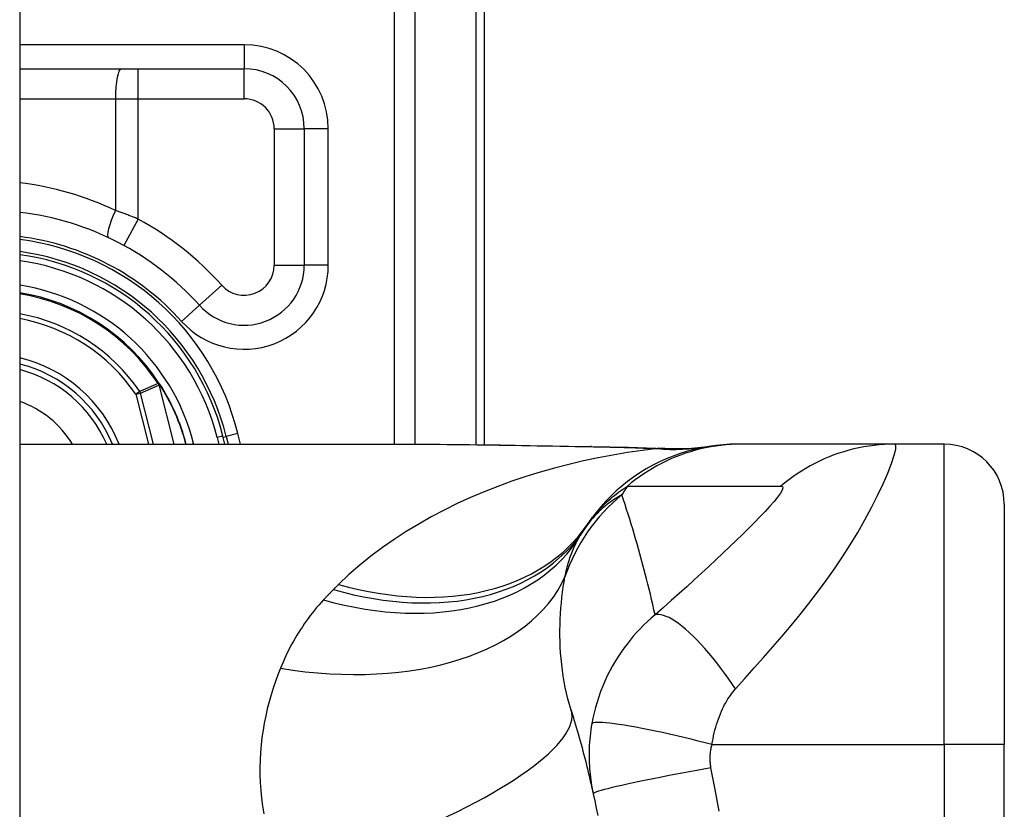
# Model space of a CAD drawing. Header units: inches. Extents: x 5.2 to 98, y 7.4 to 63.6.
# Tile 79 of 82: x 75.24 to 76.059, y 45.771 to 46.427. Entities that reach past the tile are written whole.
import ezdxf

# ---------------------------------------------------------------- set-up
doc = ezdxf.new("R2010")
doc.units = ezdxf.units.IN
doc.header["$LTSCALE"] = 6.250991
doc.header["$MEASUREMENT"] = 0
doc.layers.add('Visible Edges(ANSI)', color=7, linetype='Continuous', lineweight=25)
doc.layers.add('Visible Tangent Edges(ANSI)', color=7, linetype='Continuous', lineweight=25)

msp = doc.modelspace()

# ---------------------------------------------------------------- linework, layer by layer
at = {"layer": 'Visible Edges(ANSI)'}
for p, q in [((75.24048, 50.79536), (75.24048, 20.95826)), ((75.62692, 46.07378), (75.62692, 46.5389)), ((75.24048, 46.38651), (75.42706, 46.38651)), ((75.47703, 46.33655), (75.47703, 46.22312)), ((75.35682, 46.12438), (75.35625, 46.1251)), ((75.41113, 46.07424), (75.40941, 46.08101)), ((75.41209, 46.08076), (75.41371, 46.07424)), ((75.24048, 46.07424), (75.5653, 46.07424)), ((75.84018, 46.07424), (75.83711, 46.07424)), ((75.96763, 46.07424), (75.84018, 46.07424)), ((76.00892, 46.07424), (75.96763, 46.07424)), ((76.05888, 46.02428), (76.05888, 45.82443)), ((76.05888, 45.34977), (76.05888, 45.82443))]:
    msp.add_line(p, q, dxfattribs=at)
at = {"layer": 'Visible Edges(ANSI)', "flags": 128}
for points in [[(75.5653, 46.07424), (75.60212, 46.07406), (75.63956, 46.0736), (75.67749, 46.073), (75.71578, 46.07239)], [(75.83711, 46.07424), (75.83122, 46.07413), (75.82528, 46.07378), (75.81931, 46.07318), (75.81332, 46.07234), (75.80734, 46.07126), (75.80136, 46.06992), (75.79542, 46.06833), (75.78952, 46.06649), (75.78369, 46.0644), (75.77793, 46.06206), (75.77226, 46.05949), (75.7667, 46.05667), (75.76126, 46.05363), (75.75595, 46.05037), (75.7508, 46.0469), (75.74581, 46.04322), (75.74098, 46.03936), (75.73635, 46.03532), (75.7319, 46.03111), (75.72765, 46.02676), (75.72361, 46.02226), (75.71979, 46.01764), (75.71618, 46.01291), (75.71279, 46.00809)], [(75.71578, 46.07239), (75.74663, 46.07175), (75.77683, 46.07069)], [(75.77683, 46.07069), (75.79609, 46.07075), (75.81528, 46.07264)], [(75.69886, 45.85297), (75.69973, 45.85017), (75.70058, 45.84737), (75.70143, 45.84455), (75.70227, 45.84173), (75.7031, 45.8389), (75.70392, 45.83606), (75.70473, 45.83321), (75.70554, 45.83035), (75.70633, 45.82748), (75.70712, 45.82461), (75.7079, 45.82173), (75.70867, 45.81884), (75.70943, 45.81594), (75.71018, 45.81303), (75.71092, 45.81011), (75.71166, 45.80719), (75.71239, 45.80425), (75.7131, 45.80131), (75.71381, 45.79836), (75.71451, 45.7954), (75.7152, 45.79243), (75.71588, 45.78946), (75.71655, 45.78647), (75.71722, 45.78348)], [(75.71722, 45.78348), (75.71851, 45.77748), (75.71976, 45.77148), (75.72098, 45.76545)]]:
    msp.add_lwpolyline(points, dxfattribs=at)
at = {"layer": 'Visible Edges(ANSI)'}
for centre, radius, start, end in [((75.42706, 46.33655), 0.04996, 0, 90), ((75.21322, 46.03127), 0.23733, 41.89689, 83.40305), ((75.2132, 46.03127), 0.20495, 13.97087, 82.34968), ((75.2132, 46.03127), 0.20242, 14.22405, 82.25316), ((75.42706, 46.22312), 0.04996, 221.89689, 0), ((75.2132, 46.03127), 0.17108, 33.26022, 80.82269), ((75.2132, 46.03127), 0.11295, 22.36032, 76.0206), ((75.3558, 46.12341), 0.0014, 33.21896, 43.49073), ((75.2132, 46.03127), 0.17118, 14.53721, 32.87053), ((76.00892, 46.02428), 0.04996, 0, 90), ((75.83453, 45.92049), 0.14989, 146.47918, 148.69993), ((76.33782, 45.5871), 0.75359, 146.03787, 146.47918)]:
    msp.add_arc(centre, radius, start, end, dxfattribs=at)
at = {"layer": 'Visible Tangent Edges(ANSI)'}
for p, q in [((75.55162, 46.78141), (75.55162, 46.07424)), ((75.56928, 46.07424), (75.56928, 46.78141)), ((75.6196, 46.5389), (75.6196, 46.07387)), ((75.42706, 46.4065), (75.24048, 46.4065)), ((75.42706, 46.4065), (75.42706, 46.38651)), ((75.33907, 46.36153), (75.33907, 46.38651)), ((75.42706, 46.36153), (75.42706, 46.38651)), ((75.24048, 46.36153), (75.3201, 46.36153)), ((75.3201, 46.36153), (75.3201, 46.26865)), ((75.3201, 46.36153), (75.33907, 46.36153)), ((75.33907, 46.26142), (75.33907, 46.36153)), ((75.33907, 46.36153), (75.42706, 46.36153)), ((75.45204, 46.33655), (75.47703, 46.33655)), ((75.45204, 46.33655), (75.45204, 46.22312)), ((75.49701, 46.33655), (75.47703, 46.33655)), ((75.49701, 46.22312), (75.49701, 46.33655)), ((75.33907, 46.26142), (75.32708, 46.2395)), ((75.45204, 46.22312), (75.47703, 46.22312)), ((75.49701, 46.22312), (75.47703, 46.22312)), ((75.40847, 46.20644), (75.38987, 46.18976)), ((75.375, 46.17641), (75.38987, 46.18976)), ((75.35625, 46.1251), (75.35583, 46.12483)), ((75.34033, 46.11793), (75.33709, 46.11572)), ((75.35583, 46.12483), (75.35551, 46.12461)), ((75.35584, 46.12417), (75.35602, 46.12425)), ((75.3561, 46.12346), (75.35629, 46.1235)), ((75.3561, 46.12346), (75.36857, 46.07424)), ((75.36877, 46.07424), (75.35629, 46.1235)), ((75.35698, 46.12418), (75.35677, 46.12405)), ((75.33709, 46.11572), (75.34089, 46.11669)), ((75.33709, 46.11572), (75.3476, 46.07424)), ((75.35165, 46.07424), (75.34089, 46.11669)), ((75.40941, 46.08101), (75.40457, 46.07978)), ((75.40457, 46.07978), (75.40597, 46.07424)), ((75.40963, 46.08014), (75.41209, 46.08076)), ((75.42179, 46.08317), (75.41209, 46.08076)), ((75.42401, 46.07424), (75.42179, 46.08317)), ((75.38271, 46.07424), (75.38505, 46.07484)), ((75.3852, 46.07424), (75.38505, 46.07484)), ((76.00892, 45.82443), (76.00892, 46.07424)), ((75.81592, 45.82443), (76.00892, 45.82443)), ((76.00892, 45.82443), (76.00892, 45.34977)), ((76.05888, 45.82443), (76.00892, 45.82443))]:
    msp.add_line(p, q, dxfattribs=at)
at = {"layer": 'Visible Tangent Edges(ANSI)', "flags": 128}
for points in [[(75.33907, 46.26142), (75.33829, 46.26174), (75.33751, 46.26206), (75.33672, 46.26237), (75.33594, 46.26269), (75.33515, 46.263), (75.33436, 46.26332), (75.33358, 46.26363), (75.33279, 46.26393), (75.332, 46.26424), (75.33121, 46.26455), (75.33042, 46.26485), (75.32962, 46.26515), (75.32883, 46.26546), (75.32804, 46.26575), (75.32725, 46.26605), (75.32645, 46.26635), (75.32566, 46.26664), (75.32487, 46.26693), (75.32407, 46.26722), (75.32328, 46.26751), (75.32248, 46.2678), (75.32169, 46.26808), (75.3209, 46.26836), (75.3201, 46.26865)], [(75.35551, 46.12461), (75.35487, 46.12434), (75.35424, 46.12406), (75.35361, 46.12378), (75.35297, 46.12351), (75.35234, 46.12323), (75.35171, 46.12295), (75.35107, 46.12268), (75.35044, 46.1224), (75.34981, 46.12212), (75.34918, 46.12184), (75.34854, 46.12157), (75.34791, 46.12129), (75.34728, 46.12101), (75.34665, 46.12073), (75.34601, 46.12045), (75.34538, 46.12017), (75.34475, 46.11989), (75.34412, 46.11961), (75.34349, 46.11933), (75.34285, 46.11905), (75.34222, 46.11877), (75.34159, 46.11849), (75.34096, 46.11821), (75.34033, 46.11793)], [(75.34089, 46.11669), (75.34152, 46.11697), (75.34215, 46.11726), (75.34279, 46.11754), (75.34342, 46.11782), (75.34405, 46.11811), (75.34468, 46.11839), (75.34532, 46.11868), (75.34595, 46.11896), (75.34659, 46.11924), (75.34722, 46.11952), (75.34785, 46.11981), (75.34849, 46.12009), (75.34912, 46.12037), (75.34975, 46.12065), (75.35039, 46.12093), (75.35102, 46.12121), (75.35166, 46.1215), (75.35229, 46.12178), (75.35292, 46.12206), (75.35356, 46.12234), (75.35419, 46.12262), (75.35483, 46.1229), (75.35546, 46.12318), (75.3561, 46.12346)], [(75.35551, 46.12461), (75.35552, 46.12459), (75.35553, 46.12457), (75.35555, 46.12455), (75.35556, 46.12453), (75.35557, 46.12451), (75.35559, 46.1245), (75.3556, 46.12448), (75.35561, 46.12446), (75.35563, 46.12444), (75.35564, 46.12442), (75.35565, 46.1244), (75.35567, 46.12438), (75.35568, 46.12436), (75.3557, 46.12435), (75.35571, 46.12433), (75.35573, 46.12431), (75.35574, 46.12429), (75.35575, 46.12427), (75.35577, 46.12426), (75.35578, 46.12424), (75.3558, 46.12422), (75.35581, 46.1242), (75.35583, 46.12419), (75.35584, 46.12417)], [(75.35583, 46.12483), (75.35583, 46.1248), (75.35583, 46.12477), (75.35582, 46.12475), (75.35582, 46.12472), (75.35582, 46.12469), (75.35581, 46.12466), (75.35581, 46.12464), (75.35581, 46.12461), (75.35581, 46.12458), (75.35581, 46.12456), (75.3558, 46.12453), (75.3558, 46.1245), (75.3558, 46.12447), (75.3558, 46.12445), (75.35581, 46.12442), (75.35581, 46.12439), (75.35581, 46.12436), (75.35581, 46.12434), (75.35582, 46.12431), (75.35582, 46.12428), (75.35582, 46.12425), (75.35583, 46.12422), (75.35584, 46.1242), (75.35584, 46.12417)], [(75.35602, 46.12425), (75.35601, 46.12428), (75.356, 46.1243), (75.35599, 46.12432), (75.35598, 46.12435), (75.35597, 46.12437), (75.35596, 46.12439), (75.35595, 46.12442), (75.35594, 46.12444), (75.35593, 46.12446), (75.35592, 46.12449), (75.35592, 46.12451), (75.35591, 46.12453), (75.3559, 46.12456), (75.35589, 46.12458), (75.35589, 46.12461), (75.35588, 46.12463), (75.35587, 46.12465), (75.35587, 46.12468), (75.35586, 46.1247), (75.35586, 46.12473), (75.35585, 46.12475), (75.35584, 46.12478), (75.35584, 46.1248), (75.35583, 46.12483)], [(75.35682, 46.12438), (75.35679, 46.12441), (75.35675, 46.12445), (75.35671, 46.12448), (75.35668, 46.12451), (75.35664, 46.12453), (75.3566, 46.12456), (75.35656, 46.12458), (75.35652, 46.12461), (75.35648, 46.12463), (75.35644, 46.12465), (75.3564, 46.12466), (75.35635, 46.12468), (75.35631, 46.1247), (75.35627, 46.12471), (75.35623, 46.12472), (75.35618, 46.12474), (75.35614, 46.12475), (75.3561, 46.12476), (75.35605, 46.12477), (75.35601, 46.12478), (75.35597, 46.12479), (75.35592, 46.1248), (75.35588, 46.12481), (75.35583, 46.12483)], [(75.35583, 46.12483), (75.35588, 46.1248), (75.35592, 46.12477), (75.35596, 46.12474), (75.356, 46.12471), (75.35604, 46.12468), (75.35609, 46.12465), (75.35613, 46.12462), (75.35617, 46.12459), (75.35621, 46.12457), (75.35625, 46.12454), (75.35629, 46.12451), (75.35633, 46.12448), (75.35637, 46.12444), (75.35641, 46.12441), (75.35645, 46.12438), (75.35649, 46.12435), (75.35653, 46.12431), (75.35657, 46.12428), (75.3566, 46.12424), (75.35664, 46.12421), (75.35667, 46.12417), (75.35671, 46.12413), (75.35674, 46.12409), (75.35677, 46.12405)], [(75.35584, 46.12417), (75.35586, 46.12414), (75.35587, 46.12411), (75.35588, 46.12408), (75.35589, 46.12405), (75.35591, 46.12403), (75.35592, 46.124), (75.35593, 46.12397), (75.35594, 46.12394), (75.35595, 46.12391), (75.35597, 46.12388), (75.35598, 46.12385), (75.35599, 46.12382), (75.356, 46.12379), (75.35601, 46.12376), (75.35602, 46.12373), (75.35603, 46.1237), (75.35604, 46.12367), (75.35605, 46.12364), (75.35606, 46.12361), (75.35606, 46.12358), (75.35607, 46.12355), (75.35608, 46.12352), (75.35609, 46.12349), (75.3561, 46.12346)], [(75.35629, 46.1235), (75.35628, 46.12354), (75.35627, 46.12357), (75.35626, 46.1236), (75.35625, 46.12363), (75.35624, 46.12366), (75.35623, 46.1237), (75.35622, 46.12373), (75.35621, 46.12376), (75.3562, 46.12379), (75.35619, 46.12382), (75.35618, 46.12385), (75.35617, 46.12388), (75.35616, 46.12392), (75.35615, 46.12395), (75.35614, 46.12398), (75.35612, 46.12401), (75.35611, 46.12404), (75.3561, 46.12407), (75.35609, 46.1241), (75.35607, 46.12413), (75.35606, 46.12416), (75.35605, 46.12419), (75.35603, 46.12422), (75.35602, 46.12425)], [(75.7704, 46.07054), (75.75806, 46.06902), (75.74574, 46.06725), (75.73346, 46.0652), (75.72123, 46.06289), (75.70905, 46.06032), (75.69695, 46.05747), (75.68494, 46.05435), (75.67302, 46.05095), (75.66121, 46.04728), (75.64952, 46.04334), (75.63796, 46.03912), (75.62655, 46.03462), (75.6153, 46.02983), (75.60422, 46.02477), (75.59333, 46.01941), (75.58262, 46.01377), (75.57212, 46.00783), (75.56182, 46.00159), (75.55174, 45.99503), (75.54192, 45.98817), (75.53237, 45.981), (75.52312, 45.97352), (75.51418, 45.96573), (75.50559, 45.95763)], [(75.5653, 46.07424), (75.57136, 46.07424), (75.57743, 46.07422), (75.58353, 46.07419), (75.58964, 46.07414), (75.59577, 46.07409), (75.60192, 46.07403), (75.60809, 46.07396), (75.61427, 46.07388), (75.62047, 46.0738), (75.62668, 46.07371), (75.63291, 46.07362), (75.63915, 46.07352), (75.64541, 46.07341), (75.65168, 46.0733), (75.65796, 46.07319), (75.66426, 46.07308), (75.67057, 46.07297), (75.67688, 46.07285), (75.68322, 46.07274), (75.68956, 46.07263), (75.69591, 46.07251), (75.70228, 46.0724), (75.70865, 46.07229), (75.71504, 46.07218)], [(75.71578, 46.07239), (75.71575, 46.07239), (75.71572, 46.07239), (75.71569, 46.07239), (75.71566, 46.07239), (75.71562, 46.07238), (75.71559, 46.07238), (75.71556, 46.07237), (75.71553, 46.07237), (75.7155, 46.07236), (75.71547, 46.07236), (75.71544, 46.07235), (75.71541, 46.07234), (75.71538, 46.07233), (75.71534, 46.07232), (75.71531, 46.07231), (75.71528, 46.0723), (75.71525, 46.07229), (75.71522, 46.07227), (75.71519, 46.07226), (75.71516, 46.07225), (75.71513, 46.07223), (75.7151, 46.07222), (75.71507, 46.0722), (75.71504, 46.07218)], [(75.71504, 46.07218), (75.71738, 46.07214), (75.71973, 46.0721), (75.72207, 46.07206), (75.72441, 46.07201), (75.72675, 46.07196), (75.72908, 46.07191), (75.73141, 46.07186), (75.73374, 46.0718), (75.73606, 46.07174), (75.73838, 46.07168), (75.74069, 46.07162), (75.743, 46.07156), (75.74531, 46.07149), (75.74761, 46.07142), (75.74991, 46.07134), (75.75221, 46.07127), (75.7545, 46.07119), (75.75679, 46.0711), (75.75907, 46.07102), (75.76134, 46.07093), (75.76362, 46.07084), (75.76588, 46.07074), (75.76815, 46.07064), (75.7704, 46.07054)], [(75.84018, 46.07424), (75.83598, 46.07418), (75.83176, 46.074), (75.82753, 46.07369), (75.82329, 46.07325), (75.81905, 46.07269), (75.81482, 46.07201), (75.8106, 46.07119), (75.8064, 46.07025), (75.80221, 46.06918), (75.79806, 46.06799), (75.79393, 46.06667), (75.78985, 46.06522), (75.78581, 46.06366), (75.78181, 46.06198), (75.77787, 46.06018), (75.77399, 46.05827), (75.77017, 46.05624), (75.76642, 46.05411), (75.76274, 46.05187), (75.75914, 46.04953), (75.75562, 46.0471), (75.75218, 46.04457), (75.74883, 46.04196), (75.74557, 46.03926)], [(75.77418, 46.07066), (75.77409, 46.07066), (75.774, 46.07065), (75.7739, 46.07064), (75.7738, 46.07064), (75.77368, 46.07063), (75.77357, 46.07063), (75.77344, 46.07062), (75.77331, 46.07062), (75.77317, 46.07061), (75.77303, 46.07061), (75.77288, 46.0706), (75.77272, 46.0706), (75.77256, 46.07059), (75.77239, 46.07059), (75.77221, 46.07058), (75.77203, 46.07058), (75.77185, 46.07057), (75.77166, 46.07057), (75.77146, 46.07056), (75.77126, 46.07056), (75.77105, 46.07055), (75.77084, 46.07055), (75.77062, 46.07054), (75.7704, 46.07054)], [(75.77683, 46.07069), (75.77672, 46.07069), (75.77661, 46.0707), (75.7765, 46.0707), (75.77639, 46.0707), (75.77628, 46.0707), (75.77616, 46.07071), (75.77605, 46.07071), (75.77594, 46.07071), (75.77583, 46.07071), (75.77572, 46.07071), (75.77561, 46.07071), (75.7755, 46.07071), (75.77539, 46.07071), (75.77528, 46.07071), (75.77517, 46.0707), (75.77506, 46.0707), (75.77495, 46.0707), (75.77484, 46.07069), (75.77473, 46.07069), (75.77462, 46.07069), (75.77451, 46.07068), (75.7744, 46.07067), (75.77429, 46.07067), (75.77418, 46.07066)], [(75.83548, 45.8707), (75.84327, 45.87942), (75.8511, 45.88821), (75.85885, 45.89695), (75.86652, 45.90568), (75.87412, 45.91449), (75.88166, 45.92343), (75.88911, 45.93252), (75.89645, 45.94176), (75.90366, 45.95116), (75.91073, 45.96076), (75.91763, 45.97055), (75.92434, 45.98052), (75.93083, 45.99065), (75.93705, 46.00091), (75.94297, 46.01121), (75.94851, 46.02147), (75.95361, 46.03153), (75.95817, 46.04119), (75.96208, 46.05021), (75.9652, 46.05826), (75.96741, 46.065), (75.9686, 46.07006), (75.96867, 46.07319), (75.96763, 46.07424)], [(75.96763, 46.07424), (75.96342, 46.07418), (75.9592, 46.074), (75.95496, 46.07369), (75.95073, 46.07326), (75.94649, 46.0727), (75.94225, 46.07201), (75.93803, 46.07119), (75.93383, 46.07025), (75.92965, 46.06919), (75.9255, 46.06799), (75.92138, 46.06668), (75.91729, 46.06524), (75.91326, 46.06367), (75.90927, 46.06199), (75.90534, 46.0602), (75.90146, 46.05828), (75.89765, 46.05626), (75.89391, 46.05413), (75.89024, 46.0519), (75.88665, 46.04956), (75.88314, 46.04713), (75.87971, 46.04461), (75.87638, 46.04199), (75.87313, 46.0393)], [(75.71279, 46.00809), (75.71371, 46.00943), (75.71466, 46.01077), (75.71565, 46.0121), (75.71667, 46.01343), (75.71772, 46.01475), (75.71881, 46.01607), (75.71993, 46.01739), (75.72109, 46.0187), (75.72228, 46.02001), (75.72352, 46.02132), (75.72479, 46.02262), (75.72611, 46.02392), (75.72746, 46.02522), (75.72886, 46.02651), (75.73031, 46.0278), (75.7318, 46.02909), (75.73334, 46.03038), (75.73493, 46.03166), (75.73656, 46.03293), (75.73825, 46.03421), (75.74, 46.03548), (75.7418, 46.03674), (75.74365, 46.038), (75.74557, 46.03926)], [(75.74557, 46.03926), (75.7509, 46.03926), (75.75623, 46.03926), (75.76154, 46.03926), (75.76684, 46.03926), (75.77215, 46.03926), (75.77747, 46.03926), (75.78278, 46.03926), (75.78809, 46.03926), (75.7934, 46.03926), (75.79871, 46.03926), (75.80403, 46.03926), (75.80934, 46.03926), (75.81465, 46.03926), (75.81996, 46.03926), (75.82527, 46.03926), (75.83058, 46.03926), (75.8359, 46.03926), (75.84121, 46.03926), (75.84652, 46.03926), (75.85183, 46.03926), (75.85715, 46.03926), (75.86247, 46.03926), (75.86776, 46.03924), (75.87313, 46.0393)], [(75.87313, 46.0393), (75.87445, 46.03898), (75.87482, 46.03787), (75.87423, 46.036), (75.87274, 46.03344), (75.87047, 46.03029), (75.86753, 46.02667), (75.86404, 46.02267), (75.8601, 46.01836), (75.8558, 46.01382), (75.85119, 46.00909), (75.84633, 46.0042), (75.84125, 45.99918), (75.83599, 45.99405), (75.83055, 45.98881), (75.82496, 45.98349), (75.81922, 45.97808), (75.81334, 45.9726), (75.80733, 45.96704), (75.80119, 45.96141), (75.79494, 45.95572), (75.78857, 45.94998), (75.78205, 45.94414), (75.77536, 45.93821), (75.76862, 45.93228)], [(75.74103, 46.03206), (75.73963, 46.03129), (75.73824, 46.03049), (75.73684, 46.02966), (75.73546, 46.0288), (75.73408, 46.0279), (75.73271, 46.02697), (75.73134, 46.02601), (75.72998, 46.02501), (75.72863, 46.02397), (75.72728, 46.02289), (75.72595, 46.02178), (75.72462, 46.02063), (75.7233, 46.01944), (75.72199, 46.0182), (75.72069, 46.01693), (75.7194, 46.01561), (75.71812, 46.01424), (75.71686, 46.01283), (75.71561, 46.01137), (75.71437, 46.00985), (75.71314, 46.00829), (75.71193, 46.00667), (75.71074, 46.00499), (75.70957, 46.00326)], [(75.76862, 45.93228), (75.76766, 45.93658), (75.76668, 45.94088), (75.76568, 45.94516), (75.76467, 45.94943), (75.76364, 45.95368), (75.76259, 45.95793), (75.76153, 45.96216), (75.76045, 45.96637), (75.75935, 45.97057), (75.75824, 45.97476), (75.75712, 45.97894), (75.75597, 45.9831), (75.75482, 45.98725), (75.75364, 45.99139), (75.75245, 45.99552), (75.75125, 45.99963), (75.75002, 46.00373), (75.74879, 46.00781), (75.74753, 46.01189), (75.74626, 46.01595), (75.74498, 46.01999), (75.74368, 46.02403), (75.74236, 46.02805), (75.74103, 46.03206)], [(75.69373, 45.96403), (75.69407, 45.96568), (75.69442, 45.96731), (75.6948, 45.96892), (75.69519, 45.97051), (75.69559, 45.97209), (75.69601, 45.97364), (75.69645, 45.97518), (75.69691, 45.9767), (75.69738, 45.97819), (75.69787, 45.97967), (75.69837, 45.98113), (75.69889, 45.98257), (75.69943, 45.98399), (75.69998, 45.98539), (75.70055, 45.98677), (75.70114, 45.98814), (75.70175, 45.98948), (75.70237, 45.99081), (75.70301, 45.99211), (75.70366, 45.9934), (75.70434, 45.99467), (75.70502, 45.99592), (75.70573, 45.99715), (75.70645, 45.99836)], [(75.69886, 45.85297), (75.69747, 45.85765), (75.6962, 45.86237), (75.69504, 45.86712), (75.694, 45.8719), (75.69308, 45.87669), (75.69227, 45.88149), (75.69156, 45.88629), (75.69097, 45.89109), (75.69048, 45.89587), (75.6901, 45.90063), (75.68982, 45.90537), (75.68963, 45.91008), (75.68953, 45.91477), (75.68953, 45.91943), (75.68961, 45.92406), (75.68978, 45.92866), (75.69002, 45.93322), (75.69035, 45.93776), (75.69075, 45.94225), (75.69121, 45.9467), (75.69175, 45.95111), (75.69235, 45.95546), (75.69301, 45.95977), (75.69373, 45.96403)], [(75.5013, 45.95338), (75.50094, 45.95303), (75.50059, 45.95268), (75.50024, 45.95232), (75.49989, 45.95196), (75.49953, 45.95161), (75.49918, 45.95125), (75.49883, 45.9509), (75.49849, 45.95054), (75.49814, 45.95018), (75.49779, 45.94982), (75.49744, 45.94946), (75.4971, 45.9491), (75.49675, 45.94874), (75.49641, 45.94838), (75.49606, 45.94802), (75.49572, 45.94766), (75.49537, 45.94729), (75.49503, 45.94693), (75.49469, 45.94657), (75.49435, 45.9462), (75.49401, 45.94584), (75.49367, 45.94547), (75.49333, 45.9451), (75.49299, 45.94474)], [(75.50559, 45.95763), (75.50541, 45.95746), (75.50523, 45.95728), (75.50505, 45.9571), (75.50487, 45.95693), (75.5047, 45.95675), (75.50452, 45.95658), (75.50434, 45.9564), (75.50416, 45.95622), (75.50398, 45.95605), (75.5038, 45.95587), (75.50362, 45.95569), (75.50344, 45.95552), (75.50326, 45.95534), (75.50309, 45.95516), (75.50291, 45.95498), (75.50273, 45.95481), (75.50255, 45.95463), (75.50237, 45.95445), (75.50219, 45.95427), (75.50201, 45.9541), (75.50183, 45.95392), (75.50165, 45.95374), (75.50148, 45.95356), (75.5013, 45.95338)], [(75.49299, 45.94474), (75.49106, 45.94261), (75.48917, 45.94046), (75.48732, 45.93828), (75.48551, 45.93608), (75.48374, 45.93387), (75.482, 45.93162), (75.48031, 45.92936), (75.47865, 45.92708), (75.47703, 45.92478), (75.47545, 45.92245), (75.47391, 45.92011), (75.4724, 45.91775), (75.47093, 45.91536), (75.4695, 45.91296), (75.46811, 45.91054), (75.46675, 45.9081), (75.46543, 45.90564), (75.46415, 45.90316), (75.4629, 45.90066), (75.46168, 45.89814), (75.46051, 45.8956), (75.45937, 45.89305), (75.45826, 45.89048), (75.4572, 45.88789)], [(75.76862, 45.93228), (75.76532, 45.92945), (75.76213, 45.92657), (75.75906, 45.92362), (75.75609, 45.92062), (75.75324, 45.91756), (75.75049, 45.91444), (75.74783, 45.91127), (75.74528, 45.90803), (75.74281, 45.90474), (75.74044, 45.90137), (75.73811, 45.89787), (75.73569, 45.89401), (75.73325, 45.88984), (75.73097, 45.88564), (75.72887, 45.88146), (75.7269, 45.87722), (75.72506, 45.87291), (75.72335, 45.86856), (75.72178, 45.86418), (75.72035, 45.85975), (75.71906, 45.8553), (75.71791, 45.85082), (75.71691, 45.84634), (75.71604, 45.84186)], [(75.83548, 45.8707), (75.83249, 45.87512), (75.82942, 45.87952), (75.82627, 45.88388), (75.82307, 45.88818), (75.81982, 45.8924), (75.81653, 45.89651), (75.81322, 45.90049), (75.80991, 45.90431), (75.80662, 45.90796), (75.80335, 45.91141), (75.80014, 45.91464), (75.79698, 45.91764), (75.7939, 45.92038), (75.79092, 45.92286), (75.78804, 45.92507), (75.78529, 45.92699), (75.78267, 45.92863), (75.78019, 45.92998), (75.77785, 45.93105), (75.77568, 45.93183), (75.77367, 45.93233), (75.77182, 45.93257), (75.77014, 45.93254), (75.76862, 45.93228)], [(75.4572, 45.88789), (75.45507, 45.88244), (75.45305, 45.87692), (75.45117, 45.87131), (75.44941, 45.86564), (75.44778, 45.85989), (75.44629, 45.85407), (75.44495, 45.84819), (75.44377, 45.84225), (75.44274, 45.83625), (75.44187, 45.83019), (75.44117, 45.82407), (75.44064, 45.81791), (75.4403, 45.81169), (75.44013, 45.80542), (75.44016, 45.7991), (75.44038, 45.79273), (75.4408, 45.78632), (75.44143, 45.77987), (75.44227, 45.77337), (75.44333, 45.76684)], [(75.81592, 45.82443), (75.81633, 45.82687), (75.81678, 45.8293), (75.81728, 45.83171), (75.81782, 45.83411), (75.81841, 45.83649), (75.81905, 45.83883), (75.81973, 45.84114), (75.82046, 45.84342), (75.82122, 45.84565), (75.82203, 45.84783), (75.82288, 45.85001), (75.82379, 45.85217), (75.82469, 45.85414), (75.82555, 45.85591), (75.82643, 45.85759), (75.82734, 45.85923), (75.82826, 45.86081), (75.82921, 45.86236), (75.83019, 45.86386), (75.8312, 45.86531), (75.83223, 45.86673), (75.83328, 45.8681), (75.83437, 45.86942), (75.83548, 45.8707)], [(75.71604, 45.84186), (75.7156, 45.83923), (75.7152, 45.83661), (75.71486, 45.83401), (75.71456, 45.83144), (75.71432, 45.82888), (75.71411, 45.82631), (75.71395, 45.82372), (75.71383, 45.8212), (75.71376, 45.81873), (75.71373, 45.81629), (75.71374, 45.81388), (75.71379, 45.81148), (75.71387, 45.80911), (75.71399, 45.80675), (75.71415, 45.80439), (75.71435, 45.80203), (75.71458, 45.79968), (75.71485, 45.79734), (75.71515, 45.79501), (75.71549, 45.79268), (75.71587, 45.79037), (75.71628, 45.78806), (75.71673, 45.78577), (75.71722, 45.78348)], [(75.81592, 45.82443), (75.81022, 45.8259), (75.8044, 45.82737), (75.7985, 45.82883), (75.79254, 45.83027), (75.78657, 45.83167), (75.78062, 45.83304), (75.77473, 45.83435), (75.76895, 45.83559), (75.7633, 45.83676), (75.75784, 45.83785), (75.7526, 45.83885), (75.74763, 45.83974), (75.74295, 45.84053), (75.7386, 45.84121), (75.73459, 45.84177), (75.73097, 45.84222), (75.72772, 45.84255), (75.72488, 45.84277), (75.72243, 45.84287), (75.72039, 45.84286), (75.71874, 45.84275), (75.71748, 45.84254), (75.71658, 45.84224), (75.71604, 45.84186)], [(75.81508, 45.80497), (75.81495, 45.80575), (75.81484, 45.80653), (75.81473, 45.80731), (75.81465, 45.80809), (75.81457, 45.80888), (75.81451, 45.80967), (75.81446, 45.81046), (75.81443, 45.81125), (75.81441, 45.81204), (75.81441, 45.81283), (75.81442, 45.81363), (75.81444, 45.81442), (75.81448, 45.81522), (75.81453, 45.81603), (75.8146, 45.81684), (75.81468, 45.81765), (75.81478, 45.81849), (75.81489, 45.81935), (75.81502, 45.82019), (75.81517, 45.82103), (75.81533, 45.82187), (75.81551, 45.82272), (75.81571, 45.82357), (75.81592, 45.82443)], [(75.81508, 45.80497), (75.8092, 45.80393), (75.80321, 45.80285), (75.79714, 45.80174), (75.79102, 45.8006), (75.78489, 45.79945), (75.77881, 45.79828), (75.7728, 45.79711), (75.76691, 45.79594), (75.7612, 45.79479), (75.7557, 45.79365), (75.75046, 45.79254), (75.74552, 45.79147), (75.74091, 45.79045), (75.73667, 45.78947), (75.73283, 45.78856), (75.7294, 45.7877), (75.72639, 45.78692), (75.72382, 45.78621), (75.72169, 45.78557), (75.71998, 45.785), (75.7187, 45.78451), (75.71783, 45.7841), (75.71734, 45.78375), (75.71722, 45.78348)], [(75.82199, 45.76905), (75.81857, 45.78702), (75.81508, 45.80497)]]:
    msp.add_lwpolyline(points, dxfattribs=at)
at = {"layer": 'Visible Tangent Edges(ANSI)'}
for centre, radius, start, end in [((75.42706, 46.33655), 0.06995, 0, 90), ((75.42706, 46.33655), 0.02498, 0, 90), ((75.20848, 46.03127), 0.26231, 64.81439, 82.99138), ((75.21322, 46.03127), 0.26231, 41.89689, 61.329), ((75.21322, 46.03127), 0.21734, 41.89689, 82.79336), ((75.2132, 46.03127), 0.21495, 13.97087, 82.70731), ((75.2132, 46.03127), 0.19742, 14.22405, 82.05585), ((75.42706, 46.22312), 0.06995, 221.89689, 0), ((75.42706, 46.22312), 0.02498, 221.89689, 0), ((75.2132, 46.03127), 0.17728, 14.22405, 81.14665), ((75.2132, 46.03127), 0.17018, 33.26022, 80.7742), ((75.2132, 46.03127), 0.15385, 34.28046, 79.78478), ((75.2132, 46.03127), 0.14993, 34.28046, 79.51478), ((75.2132, 46.03127), 0.11794, 21.36538, 76.62405), ((75.2132, 46.03127), 0.10847, 23.3375, 75.43056), ((75.2132, 46.03127), 0.17093, 14.55893, 32.87053), ((75.2132, 46.03127), 0.08311, 31.13219, 70.83413), ((76.21167, 45.7403), 0.55373, 147.32435, 148.20432)]:
    msp.add_arc(centre, radius, start, end, dxfattribs=at)
for centre, major_axis, ratio, start_param, end_param in [((75.32485, 46.36153), (0, 0.02498), 0.189796, 0, 1.570796), ((75.32485, 46.26865), (-0.01063, -0.02261), 0.172316, 4.793245, 6.283185), ((75.33709, 46.11572), (-0.00205, 0.00456), 0.779727, 4.57537, 4.849408), ((75.7704, 46.31845), (0.04169, -0.24631), 0.802573, 6.07533, 6.283185), ((75.77889, 46.3198), (0.03639, -0.24715), 0.91694, 6.10346, 6.283185), ((75.83565, 45.91716), (0.14215, 0.04754), 0.992002, 1.934247, 2.496049), ((75.5013, 46.14122), (0.20827, -0.13796), 0.689059, 5.140584, 6.283185), ((75.50559, 46.14765), (0.2072, -0.13956), 0.696909, 5.151259, 6.283185), ((75.49299, 46.12814), (0.21346, -0.12978), 0.678602, 5.103708, 6.283185), ((75.4572, 46.04214), (0.24135, -0.06451), 0.604241, 4.872507, 6.187736), ((75.46029, 45.77887), (0.23857, 0.0741), 0.249251, 4.997807, 6.283185)]:
    msp.add_ellipse(centre, major_axis=major_axis, ratio=ratio, start_param=start_param, end_param=end_param, dxfattribs=at)

doc.saveas('drawing.dxf')
